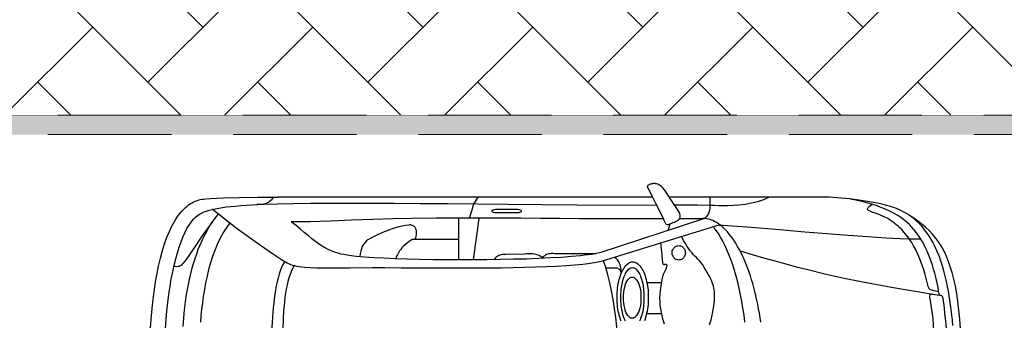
# Model space of a CAD drawing. Header units: millimetres. Extents: x 747415 to 1601423, y -236173 to 551995.
# Tile 39 of 256: x 937248 to 942312, y 7826 to 9372. Entities that reach past the tile are written whole.
import ezdxf

# ---------------------------------------------------------------- set-up
doc = ezdxf.new("R2010")
doc.units = ezdxf.units.MM
doc.header["$LTSCALE"] = 100
doc.header["$MEASUREMENT"] = 0
doc.linetypes.add('DASHED2', pattern=[9.525, 6.35, -3.175])
doc.layers.get('0').update_dxf_attribs({"linetype": 'CONTINUOUS', "lineweight": 0})
for name, color, linetype, lineweight in [('T--A9041_VERHARDING_Wegen', 21, 'CONTINUOUS', 0), ('T--L9042_BEPLANTING', 90, 'CONTINUOUS', 0), ('T--L9067_BEHEERVOORZIENING_Belijning', 7, 'DASHED2', 0)]:
    doc.layers.add(name, color=color, linetype=linetype, lineweight=lineweight)
doc.layers.add('T--A9072_BELIJNING', color=7, linetype='CONTINUOUS', lineweight=0, true_color=0xffffff)
doc.layers.add('T--L9041_VERHARDING_Wegen', color=7, linetype='CONTINUOUS')
doc.layers.add('T--L9082_INRICHTING_SPECIFIEK_Auto', color=8, linetype='CONTINUOUS')

# ---------------------------------------------------------------- blocks, each defined once
blk = doc.blocks.new('auto17')
for p, q in [((1548.1, -271.5), (1626.2, -271.5)), ((1545.7, -430.3), (1621.5, -430.3)), ((2513.2, -549), (2483.6, -761.2)), ((2588.4, -551.4), (2588.4, -761.2)), ((2589.8, -654.3), (2815.6, -654.3)), ((705, -871.5), (1505.7, -871)), ((1591.9, -871), (3520.1, -872))]:
    blk.add_line(p, q)
for points in [[(4097.9, -196), (4094.6, -242.6), (4090.3, -287.2), (4085.5, -330.8), (4080.3, -372.5), (4074.1, -412.2), (4067.5, -450.9), (4060.3, -487.2), (4052.7, -521.5), (4044.6, -554.8), (4036, -585.7), (4027, -614.1), (4017.5, -641.1), (4007.9, -666.1), (3997.4, -688.6), (3987, -709.7), (3976.5, -727.9), (3965, -743.5), (3954.1, -757.8), (3942.7, -769.5), (3930.7, -778.3), (3934.5, -774.4), (3927.4, -780.3), (3919.3, -785.7), (3909.3, -790.6), (3898.8, -795.5), (3886.4, -799.9), (3872.6, -803.8), (3857.9, -807.8), (3841.7, -811.7), (3823.6, -814.6), (3804, -818), (3783.1, -821), (3760.7, -823.4), (3736.9, -825.9), (3710.7, -828.3), (3683.1, -830.3), (3654, -832.3), (3623, -833.7), (3590.2, -835.2), (3519.7, -837.7), (3440.6, -839.1), (3352.5, -840.1), (3258.2, -841.1), (3154.3, -841.1), (3040.5, -840.6), (2919.5, -840.1), (2787.5, -839.1), (2645.1, -838.2), (2336.4, -835.2), (1979.7, -832.8), (1571.4, -830.3)], [(1299.4, -214.7), (1291.8, -240.2), (1285.6, -265.2), (1280.4, -290.1), (1276.6, -313.7), (1274.2, -336.2), (1273.2, -355.3), (1273.7, -372.5), (1274.7, -388.2), (1277, -402.4), (1279.9, -415.6), (1283.7, -427.4), (1288, -439.2), (1292.8, -450.4), (1298.5, -461.7), (1304.7, -473), (1310.9, -484.3), (1318, -496.5), (1326.6, -510.7), (1334.7, -523.5), (1342.8, -533.8), (1350.9, -543.6), (1359, -552.4), (1367.1, -560.7), (1374.7, -569), (1382.8, -577.4), (1390.4, -586.2), (1398.5, -595.5), (1406.1, -606.3), (1414.2, -618.6), (1423.8, -633.3), (1432.8, -649), (1443.8, -671.5)], [(1531.4, -218.6), (1537.6, -240.7), (1542.8, -260.8), (1547.1, -279.4), (1550.5, -298), (1552.8, -315.7), (1553.8, -333.8), (1554.3, -351.9), (1553.3, -371), (1551.4, -391.6), (1549, -413.2), (1545.2, -437.2), (1540, -463.7), (1536.2, -475.4), (1530, -488.7), (1523.3, -502.4), (1521, -508.8), (1519, -514.6), (1518.1, -519.1), (1518.1, -521), (1518.5, -523), (1519, -523.9), (1520, -525), (1521.9, -525.9), (1523.8, -525.9), (1526.7, -525.9), (1528.6, -525.4), (1530.9, -525), (1532.9, -524.4), (1534.3, -524.4), (1535.7, -525), (1536.7, -525.4), (1538.1, -527.4), (1539, -530.3), (1539.5, -534.3), (1540.5, -539.7), (1540.9, -547), (1543.3, -576.4), (1545.7, -605.8), (1549.5, -638.7)], [(8.1, -194.1), (11.9, -244.6), (16.6, -291.1), (21.9, -334.8), (28.1, -376.4), (35.2, -414.7), (43.3, -450.4), (51.9, -484.3), (61.4, -515.6), (71.9, -544.5), (83.3, -571.5), (95.3, -597), (108.6, -620.5), (122.4, -642.6), (137.7, -663.1), (153.8, -682.3), (170.5, -700.4), (188.6, -717.1), (207.7, -733.3), (227.7, -748.4), (248.6, -763.2), (271, -776.9)], [(48.1, -212.2), (50.5, -239.7), (53.3, -266.1), (56.2, -291.6), (59.5, -317.1), (62.9, -341.1), (66.7, -364.7), (70.5, -387.7), (74.8, -409.7), (79.1, -431.8), (83.8, -452.4), (89.1, -472.5), (94.3, -492.1), (99.5, -511.2), (105.2, -529.3), (111, -547), (117.2, -564.2), (123.8, -580.3), (130.5, -596), (137.2, -611.2), (144.3, -625.9), (151.5, -640.1), (159.1, -653.4), (167.2, -666.6), (174.8, -678.9), (183.4, -690.6), (192, -701.9), (200.5, -713.2), (209.6, -723.5), (218.6, -733.3), (228.1, -742.6), (237.7, -751.4), (247.7, -759.7), (257.7, -767.6), (267.7, -775.4), (278.6, -782.3), (289.1, -789.1), (300.1, -795), (311.5, -800.9), (322.9, -806.3), (334.4, -811.7), (346.3, -816.1), (359.1, -820.5), (373.9, -824.9), (390.1, -829.3), (407.3, -833.7), (426.3, -838.2), (445.9, -842.1), (466.3, -846), (487.8, -849.9), (509.7, -853.3), (532, -856.8), (554.9, -859.7), (577.8, -862.7)], [(1117.5, -228.4), (1122.2, -265.2), (1127.5, -300.9), (1133.7, -335.8), (1139.9, -369.6), (1147, -402.4), (1154.7, -434.3), (1162.7, -465.2), (1171.3, -495.1), (1180.3, -523.5), (1189.9, -550.9), (1199.9, -576.9), (1209.9, -600.9), (1220.4, -624.5), (1231.3, -646), (1242.8, -665.6), (1254.2, -684.3), (1266.1, -700.9), (1278, -715.6)], [(1766.7, 2), (1767.2, -51), (1769.1, -103.4), (1772, -154.4), (1776.3, -204.4), (1781.5, -252.9), (1787.7, -299.9), (1794.8, -345.6), (1803.4, -389.7), (1812.5, -431.3), (1822.5, -471.5), (1833.4, -509.8), (1844.9, -544.4)], [(3435.8, -519.6), (3443.5, -505.3), (3450.6, -490.1), (3456.8, -473.5), (3462.5, -456.3), (3467.7, -438.2), (3472, -419.1), (3476.3, -399), (3480.1, -378.4), (3483, -357.3), (3485.8, -335.8), (3487.7, -313.2), (3489.7, -290.1), (3492.5, -243.6), (3494.4, -195.1), (3494.9, -145.6), (3495.4, -96.1), (3495.4, -46.1), (3495.4, 2.9)], [(4173.7, -199), (4169.4, -260.8), (4163.7, -318.1), (4157.5, -372), (4149.9, -423.5), (4141.8, -471.5), (4132.7, -516.1), (4123.2, -557.8), (4112.7, -596.5), (4101.7, -631.8), (4089.8, -665.1), (4077.4, -695), (4064.6, -722), (4057.9, -734.7), (4051.3, -746.5), (4044.6, -757.8), (4037.5, -768.6), (4030.8, -778.3), (4023.6, -787.7), (4016, -796.5), (4008.9, -804.8), (4001.2, -812.2), (3994.1, -819.1), (3986.5, -825.4), (3978.9, -831.3), (3971.2, -836.7), (3963.6, -841.1), (3955.5, -845), (3947.9, -849), (3940.3, -851.9), (3932.2, -854.3), (3929.3, -856.3), (3925, -857.8), (3918.4, -859.2), (3910.7, -860.7), (3901.7, -861.7), (3890.8, -863.2), (3865.5, -865.1), (3835, -866.6), (3799.3, -868.1), (3718.3, -870), (3623, -871), (3517.8, -872)], [(75.7, -8.8), (75.7, -41.2), (76.2, -72.5), (77.1, -102.9), (78.1, -133.3), (79.5, -162.7), (81.4, -191.6), (83.3, -219.6), (85.7, -247.5), (88.6, -274), (91.4, -300.5), (94.8, -325.9), (98.6, -351), (99.5, -355.3), (101, -358.8), (101.9, -361.2), (103.4, -363.2), (104.8, -364.2), (106.7, -365.1), (110, -366.1), (113.8, -366.6), (118.1, -367.6)], [(139.1, -1.4), (139.1, -33.3), (139.6, -64.7), (140.5, -95.6), (141.5, -126.5), (143.4, -156.8), (145.3, -186.7), (147.6, -216.2), (150, -245.1), (153.4, -274), (157.2, -301.9), (161.5, -329.9), (166.2, -357.3), (166.2, -360.7), (165.7, -363.7), (165.7, -366.6), (165.3, -369.1), (164.3, -370.5), (163.4, -371.5), (161.5, -372.5), (159.6, -373.5), (156.2, -374.5), (152.4, -375)], [(1035.6, -228.4), (1039.4, -251.9), (1042.7, -275), (1047, -298), (1051.3, -320.6), (1056, -342.6), (1060.8, -364.2), (1066.1, -385.7), (1071.3, -406.3), (1077, -426.9), (1083.2, -447), (1089.4, -466.6), (1095.6, -485.3), (1102.2, -503.9), (1109.4, -522), (1116.5, -539.2), (1123.7, -556.3), (1131.3, -572.5), (1138.9, -588.2), (1147, -603.9), (1155.1, -618.1), (1163.2, -632.3), (1171.8, -645.5), (1180.3, -658.3), (1189.4, -670.5), (1198, -681.8), (1207, -692.6), (1216.1, -702.4), (1225.6, -711.7), (1235.1, -720), (1244.7, -727.9), (1254.2, -735.2), (1263.7, -741.1), (1273.2, -746.5), (1283.2, -751.4), (1293.3, -755.3), (1303.2, -758.3), (1313.3, -760.7), (1323.3, -761.7), (1333.3, -762.2)], [(3485.8, -539.2), (3493.5, -525), (3500.6, -509.2), (3507.3, -492.6), (3513, -474.9), (3518.7, -455.8), (3523.5, -436.2), (3527.8, -415.6), (3531.6, -394.6), (3535.4, -372.5), (3538.2, -349.5), (3541.1, -326.4), (3543.5, -302.4), (3545.4, -278.4), (3546.8, -253.9), (3548.3, -228.9), (3549.7, -203.9), (3550.6, -178.4), (3551.1, -152.9), (3552.1, -102), (3552.5, -51.5), (3552.5, -2)], [(3767.4, -737.7), (3776.4, -725.4), (3785.5, -712.7), (3794, -699.4), (3802.1, -685.7), (3809.8, -672), (3817.4, -657.8), (3831.7, -628.4), (3844.5, -597.5), (3855.5, -565.6), (3866.5, -533.3), (3875.5, -500), (3883.6, -466.1), (3891.2, -431.8), (3897.4, -397.5), (3903.1, -363.2), (3907.9, -328.9), (3912.2, -295.1), (3915, -261.3), (3917.9, -228.4)], [(3858.3, -742.6), (3866.9, -728.4), (3876, -713.7), (3885, -697.5), (3894.1, -680.8), (3903.1, -663.1), (3912.2, -644), (3921.2, -624), (3930.3, -602.4), (3938.8, -578.9), (3947.4, -554.8), (3955.5, -528.4), (3963.1, -500.4), (3970.8, -471), (3977.9, -439.6), (3984.6, -405.8), (3990.8, -371), (3996, -333.3), (4000.8, -293.1), (4005.1, -251.4), (4008.9, -206.8)], [(1614.3, -356.3), (1614.3, -343.6), (1614.8, -331.3), (1615.7, -319.6), (1617.2, -307.8), (1618.6, -296.5), (1620.5, -285.3), (1622.9, -274.5), (1625.3, -264.2), (1628.1, -254.4), (1631, -244.6), (1634.3, -235.8)], [(1754.8, -235.8), (1758.2, -244.6), (1761, -254.4), (1763.9, -264.2), (1766.2, -274.5), (1768.6, -285.3), (1770.6, -296.5), (1772, -307.8), (1773.4, -319.6), (1774.4, -331.3), (1774.8, -343.6), (1774.8, -356.3), (1774.8, -368.6), (1774.4, -380.9), (1773.4, -393.1), (1772, -404.9), (1770.6, -416.1), (1768.6, -427.4), (1766.2, -438.2), (1763.9, -448.5), (1761, -458.3), (1758.2, -467.6), (1754.8, -476.9), (1751, -485.3), (1747.7, -493.1), (1743.4, -500.4), (1739.1, -507.3), (1734.8, -513.7), (1730.5, -519.6), (1725.8, -524.4), (1720.5, -528.9), (1715.8, -532.3), (1710.5, -534.8), (1705.3, -537.2), (1700, -538.2), (1694.3, -538.7), (1688.6, -538.2), (1683.4, -537.2), (1678.1, -534.8), (1672.9, -532.3), (1668.1, -528.9), (1663.4, -524.4), (1658.6, -519.6), (1653.8, -513.7), (1649.5, -507.3), (1645.3, -500.4), (1641.4, -493.1), (1637.6, -485.3), (1634.3, -476.9), (1631, -467.6), (1628.1, -458.3), (1625.3, -448.5), (1622.9, -438.2), (1620.5, -427.4), (1618.6, -416.1), (1617.2, -404.9), (1615.7, -393.1), (1614.8, -380.9), (1614.3, -368.6), (1614.3, -356.3), (1614.3, -356.3)], [(1636.7, -355.8), (1637.2, -334.8), (1638.6, -314.7), (1641.4, -296), (1644.8, -278.4), (1649.1, -261.7), (1654.3, -247.5), (1656.7, -240.7), (1660, -234.3)], [(1732.5, -234.3), (1735.3, -240.7), (1738.1, -247.5), (1743.4, -261.7), (1747.2, -278.4), (1750.5, -296), (1752, -305.3), (1753.4, -315.2), (1754.3, -325), (1754.8, -334.8), (1755.3, -345.6), (1755.3, -355.8), (1755.3, -366.1), (1754.8, -376.9), (1754.3, -386.7), (1753.4, -396.5), (1752, -406.3), (1750.5, -415.6), (1747.2, -433.3), (1743.4, -450), (1738.1, -464.2), (1735.3, -471), (1732.5, -477.4), (1729.6, -483.3), (1726.2, -488.2), (1722.9, -493.1), (1719.1, -497), (1715.8, -500.9), (1711.9, -503.9), (1708.1, -506.3), (1704.3, -507.8), (1700.5, -508.8), (1696.2, -509.2), (1691.9, -508.8), (1688.1, -507.8), (1684.3, -506.3), (1680.5, -503.9), (1676.7, -500.9), (1672.9, -497), (1669.5, -493.1), (1666.2, -488.2), (1662.9, -483.3), (1660, -477.4), (1656.7, -471), (1654.3, -464.2), (1649.1, -450), (1644.8, -433.3), (1641.4, -415.6), (1638.6, -397), (1637.2, -376.9), (1636.7, -355.8), (1636.7, -355.8)], [(1652, -354.9), (1652.4, -340.7), (1653.3, -326.9), (1655.3, -313.7), (1658.1, -301.4), (1661, -290.1), (1665.3, -279.9), (1669.5, -271), (1674.3, -263.2), (1679.6, -257.3), (1682.4, -254.9), (1685.3, -252.9), (1688.1, -250.9), (1691, -250), (1693.9, -249), (1697.2, -249), (1700, -249), (1703.4, -250), (1706.2, -250.9), (1709.1, -252.9), (1711.9, -254.9), (1714.8, -257.3), (1720.1, -263.2), (1724.8, -271), (1729.1, -279.9), (1732.9, -290.1), (1735.8, -301.4), (1738.6, -313.7), (1740.5, -326.9), (1741.5, -340.7), (1742, -354.9), (1741.5, -369.1), (1740.5, -382.8), (1738.6, -396), (1735.8, -408.3), (1732.9, -419.6), (1729.1, -429.9), (1724.8, -438.7), (1720.1, -446.5), (1714.8, -452.4), (1711.9, -454.8), (1709.1, -456.8), (1706.2, -458.8), (1703.4, -459.8), (1700, -460.7), (1697.2, -460.7), (1691, -459.8), (1684.8, -457.3), (1679.6, -452.4), (1674.3, -446.5), (1669.5, -438.7), (1665.3, -429.9), (1661, -419.6), (1658.1, -408.3), (1655.3, -396), (1653.3, -382.8), (1652.4, -369.1), (1652, -354.9), (1652, -354.9)], [(117.2, -368.1), (121.5, -392.1), (125.8, -415.6), (131, -438.2), (136.2, -460.2), (141.5, -481.3), (147.2, -501.9), (153.4, -521.5), (160, -540.6), (166.7, -559.3), (173.4, -576.9), (181, -594.1), (188.6, -610.7), (196.2, -626.4), (204.8, -641.6), (212.9, -655.8), (222, -669.5), (231, -682.8), (240.5, -695), (250.1, -707.3), (260.1, -718.1), (270.1, -728.9), (280.6, -738.7), (291.5, -748), (302.5, -756.3), (315.8, -767.1), (331.5, -777.4), (349.6, -787.7), (369.2, -798), (391.1, -807.8), (413.9, -817.1), (438.2, -826.4), (464, -834.7), (491.1, -842.6), (518.2, -849.4), (546.8, -855.8), (575.4, -861.2)], [(1142.3, -595.5), (1080.8, -576.9), (1021.2, -559.7), (964.1, -543.6), (907.9, -527.9), (853.6, -513.7), (801.2, -500.9), (700.2, -476.4), (606.8, -455.8), (520.1, -438.2), (438.2, -422.5), (362.9, -408.8), (293.9, -397.5), (229.1, -386.7), (171, -376.9), (118.1, -368.1)], [(121.9, -385.2), (134.8, -387.7), (146.2, -389.7), (156.7, -392.6), (161.5, -394.6), (165.7, -397.5), (169.5, -400.9), (172.4, -405.8), (174.8, -411.7), (176.7, -419.1), (183.4, -447), (190.5, -474), (197.7, -498.5), (205.8, -522.5), (213.9, -545), (222.4, -565.6), (231.5, -585.7), (240.5, -604.3), (250.1, -621.5), (259.6, -637.7), (269.6, -652.9), (279.6, -667.1), (289.6, -679.8), (299.6, -692.1), (309.6, -703.4), (320.1, -713.7), (330.1, -723), (340.6, -731.8), (350.6, -739.6), (360.6, -747), (370.1, -753.4), (379.6, -759.3), (389.1, -764.6), (398.7, -769.5), (416.3, -777.9), (432.5, -784.2), (446.8, -789.6), (459.7, -793.5), (470.6, -797.5), (478.7, -800.4), (482, -802.4), (484.4, -803.8), (485.8, -805.8), (487.3, -807.8), (487.3, -809.7), (486.8, -812.2), (483.5, -817.6), (476.3, -824.4), (464.4, -833.2)], [(1247, -728.9), (1857.2, -540.6), (1882, -534.8), (1913.4, -529.8), (1950.6, -525.4), (1991.6, -521.5), (2036.8, -518.1), (2086.4, -515.6), (2138.7, -513.2), (2194, -511.2), (2251.6, -509.2), (2310.2, -508.3), (2370.7, -507.3), (2431.7, -506.8), (2554.1, -505.8), (2672.8, -505.8), (2783.2, -506.8), (2885.2, -507.3), (2969.5, -508.3), (3032.4, -508.3), (3148.6, -507.3), (3243.4, -506.3), (3319.6, -506.8), (3353.4, -507.8), (3383, -509.8), (3409.2, -513.2), (3421.5, -515.6), (3432.5, -518.1), (3443.5, -521), (3453.5, -524.4), (3463, -528.4), (3471.6, -532.8), (3501.1, -549.9), (3547.3, -579.8), (3609.2, -622.5), (3643.5, -646.5), (3681.1, -673.9), (3721.6, -704.3), (3764.5, -736.7), (3809.8, -772), (3857.9, -810.2)], [(1751.4, -484.4), (1753.4, -500.9), (1754.8, -508.8), (1756.7, -516.6), (1759.6, -524.4), (1762.4, -531.3), (1765.8, -538.2), (1769.1, -544.1), (1772.9, -549.5), (1777.2, -554.4), (1785.4, -562.8)], [(1752.1, -482.8), (1753.3, -485.8), (1754.8, -489.7), (1756.7, -493.2), (1759.5, -496.1), (1761.9, -499), (1764.8, -501.5), (1768.1, -503.4), (1771.4, -504.9), (1775.3, -505.9), (1779.1, -505.9), (1832.3, -505.9)], [(1330.9, -759.3), (1863.4, -585.7), (1875.3, -582.8), (1889.6, -579.8), (1905.8, -577.4), (1923.4, -574.9), (1942.5, -572.5), (1963.5, -570), (2009.2, -565.6), (2060.6, -561.7), (2117.3, -558.8), (2176.9, -555.8), (2240.2, -553.4), (2306.9, -551.9), (2374.5, -550.4), (2444.1, -549.5), (2514.6, -549), (2585.1, -549), (2655.1, -549), (2723.2, -549.9), (2790.4, -551.4), (2854.7, -552.9), (2915.7, -554.8), (2973.8, -557.3), (3026.7, -560.2), (3073.8, -563.7), (3116.7, -567.1), (3152.4, -571.5), (3180.5, -575.9), (3195.8, -578.9), (3210, -582.8), (3223.4, -586.7), (3236.7, -591.6), (3249.1, -596.5), (3261, -601.9), (3283.9, -614.1), (3304.8, -627.4), (3324.8, -642.1), (3344.8, -657.8), (3363.9, -673.9), (3383.9, -690.6), (3403.9, -707.8), (3425.3, -725.4), (3448.7, -742.6)], [(1423.8, -585.2), (1424.2, -580.3), (1424.7, -575.4), (1426.6, -571), (1428.5, -566.6), (1430.9, -562.7), (1433.8, -559.3), (1437.1, -556.3), (1440.4, -553.4), (1444.3, -551.4), (1448.5, -549.9), (1452.8, -549), (1457.6, -548.4), (1462.3, -549), (1466.6, -549.9), (1470.9, -551.4), (1475.2, -553.4), (1478.6, -556.3), (1481.9, -559.3), (1484.7, -562.7), (1487.1, -566.6), (1489, -571), (1490.9, -575.4), (1491.9, -580.3), (1491.9, -585.2), (1491.9, -590.1), (1490.9, -595), (1489, -600), (1487.1, -603.9), (1484.7, -608.3), (1481.9, -611.7), (1478.6, -614.6), (1475.2, -617.6), (1470.9, -619.5), (1466.6, -621), (1462.3, -622), (1457.6, -622.5), (1452.8, -622), (1448.5, -621), (1444.3, -619.5), (1440.4, -617.6), (1437.1, -614.6), (1433.8, -611.7), (1430.9, -608.3), (1428.5, -603.9), (1426.6, -600), (1424.7, -595), (1424.2, -590.1), (1423.8, -585.2), (1423.8, -585.2)], [(1883, -580.8), (2094.5, -580.8), (2104, -581.3), (2112.5, -581.3), (2119.7, -580.3), (2126.8, -579.4), (2132.6, -577.9), (2138.3, -575.9), (2143, -573.5), (2147.3, -570.5), (2150.6, -567.6), (2154.5, -564.2), (2159.9, -556.7)], [(2347.9, -576.4), (2354.1, -576.4), (2360.3, -576.4), (2366, -575.9), (2371.7, -574.4), (2377.4, -573), (2382.6, -571), (2387.4, -569), (2392.2, -566.1), (2396.5, -562.7), (2400.7, -558.8), (2404.5, -554.8), (2408.3, -550)], [(2815.6, -654.3), (2828, -654.3), (2846.1, -641.6), (2861.9, -629.8), (2875.2, -617.6), (2881.4, -610.7), (2887.1, -602.9), (2893.3, -595), (2899, -585.7), (2904.7, -575.4), (2910.9, -564.2), (2910.9, -554.7)], [(3824.5, -786.7), (3846.9, -757.8), (3867.9, -729.8), (3887.9, -701.9), (3906.9, -675.4), (3924.6, -649.9), (3940.3, -626.4), (3969.3, -582.8), (3991.3, -550.4), (4006, -531.8), (4011.2, -526.4), (4015.5, -522), (4020.3, -519.1), (4024.6, -516.6), (4028.4, -515.1), (4032.7, -514.6), (4040.3, -513.7), (4047.4, -514.2), (4055.1, -514.6)], [(2157.3, -560.2), (2171.1, -569), (2175.4, -571.5), (2180.2, -573.5), (2185.9, -575.4), (2192.6, -576.9), (2200.2, -578.4), (2208.3, -579.4), (2217.8, -579.8), (2227.3, -579.8), (2238.8, -579.4), (2250.7, -578.4), (2351, -576.4)], [(2813.7, -654.3), (2810.4, -662.7), (2808.5, -671), (2807.1, -679.8), (2806.6, -688.6), (2807.1, -697.5), (2809, -705.3), (2811.3, -712.2), (2815.6, -718.6), (2821.3, -723), (2824.2, -724.9), (2828, -726.4), (2831.8, -727.4), (2836.1, -728.4), (2840.9, -728.4), (2846.1, -727.9), (2863.3, -725.4), (2880.4, -722), (2897.6, -718.1), (2914.2, -713.7), (2931.4, -708.3), (2948, -702.4), (2981.4, -689.1), (3013.8, -674.9), (3044.8, -659.2), (3056.2, -652.9), (3065.2, -645), (3072.9, -636.7), (3079.5, -627.4), (3085.2, -617.1), (3089.5, -606.3)], [(3089.5, -606.3), (3093.3, -593.6), (3096.2, -579.8), (3098.7, -565.7)], [(1247.5, -727.9), (1230.8, -727.9), (1182.7, -724.9), (1108.4, -719.1), (1021.2, -711.7), (919.3, -703.4), (808.8, -694), (695.9, -684.7), (586.3, -675.9), (484.9, -668.5), (392.5, -662.2), (320.1, -658.3), (273.4, -657.8), (214.8, -657.8)], [(1512.9, -700.9), (1509, -712.2), (1505.2, -722), (1502.4, -733.3)], [(1335.2, -760.2), (1376.6, -760.2), (1415.2, -759.7), (1454.2, -759.3)], [(1501.9, -734.2), (1493.8, -738.2), (1487.1, -741.1), (1480.4, -743.5), (1473.8, -746.5), (1467.1, -750.4), (1459.5, -755.3), (1456.2, -758.3), (1453.8, -761.2), (1451.9, -765.1), (1450.9, -768.6), (1450, -772.5), (1450.5, -776.9), (1451.9, -785.7), (1455.7, -794.5), (1460.9, -802.8), (1480.9, -833.2), (1498.1, -859.7), (1513.3, -882.8), (1526.2, -902.4), (1537.1, -917.1), (1545.2, -925.4), (1552.8, -931.3), (1559.5, -935.2), (1565.7, -937.6), (1571.4, -939.6), (1576.7, -940.6), (1580.5, -941.1), (1585.2, -941.1), (1589.5, -941.1), (1593.3, -940.6), (1597.2, -940.1), (1600.5, -939.1), (1603.8, -938.1), (1609.1, -936.2), (1613.4, -933.7), (1616.2, -931.8), (1618.1, -930.3), (1619.1, -928.3), (1619.6, -926.4), (1619.1, -923.9), (1618.1, -921), (1616.7, -917.6), (1612.4, -909.2), (1605.3, -896.5), (1595.7, -878.9), (1576.7, -841.1), (1557.1, -801.4), (1535.7, -758.8)], [(1501.4, -734.2), (1506.2, -732.3), (1509.5, -730.8), (1512.9, -729.8), (1515.7, -729.4), (1518.1, -729.8), (1520, -730.8), (1524.3, -735.2), (1529, -744.1), (1535.7, -758.8)], [(1536.7, -759.3), (1652, -759.3), (1761, -759.3), (1865.8, -759.7), (1968.2, -760.2), (2069.2, -761.2), (2169.2, -762.2), (2270.2, -762.7), (2373.6, -763.2), (2480.3, -763.6), (2590.8, -763.6), (2707.5, -763.2), (2831.8, -762.2), (2926.6, -760.7), (3030.9, -757.3), (3140, -753.4), (3249.6, -748.9), (3354.4, -745.5), (3451.1, -744.1)], [(1298, -870.5), (1298.5, -861.2), (1298.5, -851.4), (1298.5, -842.1), (1298, -833.2), (1297.5, -823.9), (1298, -815.1), (1298.9, -805.8), (1301.4, -797), (1305.2, -788.1), (1309.9, -779.3), (1316.6, -771), (1326.1, -762.2)], [(2294.5, -790.1), (2390.8, -790.1), (2397.9, -790.6), (2404.5, -791.6), (2409.8, -793.1), (2414.6, -795), (2416.9, -797.5), (2417.9, -799.9), (2417.9, -801.4), (2416.9, -802.4), (2415.5, -803.8), (2414.1, -804.8), (2412.2, -805.8), (2409.8, -806.8), (2404.5, -808.3), (2397.9, -809.2), (2390.8, -809.7), (2294.5, -809.7), (2287.4, -809.2), (2280.7, -808.3), (2275.5, -806.8), (2270.7, -804.8), (2268.3, -802.4), (2267.4, -799.9), (2268.3, -797.5), (2270.7, -795), (2275.5, -793.1), (2280.7, -791.6), (2287.4, -790.6), (2294.5, -790.1), (2294.5, -790.1)], [(2534.1, -763.6), (2522.7, -800.9), (2517.5, -818.5), (2514.6, -826.9), (2511.3, -835.2), (2507, -844), (2502.2, -852.4), (2496.5, -861.2), (2489.3, -870)], [(992.7, -871.5), (1007, -864.6), (1021.7, -858.3), (1037, -852.9), (1052.2, -847.9), (1067.9, -843.6), (1083.6, -840.1), (1115.6, -834.2), (1147, -830.3), (1177, -828.3), (1205.6, -827.4), (1231.8, -826.9), (1254.2, -827.4), (1274.2, -828.3), (1289, -828.8), (1298.5, -829.3), (1361.4, -829.8), (1418.5, -829.8), (1479, -829.8)], [(3544.4, -871.5), (3549.2, -863.2), (3554.4, -856.8), (3560.2, -850.9), (3565.9, -846), (3572.5, -842.6), (3579.2, -839.6), (3586.4, -837.2), (3593.5, -835.7), (3601.6, -834.2), (3609.7, -833.7), (3618.7, -833.2), (3627.8, -833.2)], [(577.8, -862.7), (599.7, -865.1), (621.1, -867.1), (642.6, -868.5), (663.5, -870), (684, -871), (704, -871.5)]]:
    blk.add_lwpolyline(points)
blk = doc.blocks.new('9041_parkeerplaats_6000x2500_belijning')
at = {"layer": 'T--A9072_BELIJNING', "linetype": 'Continuous'}
h = blk.add_hatch(color=256, dxfattribs=at)
h.paths.add_polyline_path([(1150, -2950), (1150, 2950), (-1150, 2950), (-1150, -2950)], flags=16)
h.paths.add_polyline_path([(1250, -3000), (1250, 3000), (-1250, 3000), (-1250, -3000)])
at = {"layer": 'T--L9067_BEHEERVOORZIENING_Belijning'}
for points in [[(1250, -3000), (1250, 3000), (-1250, 3000), (-1250, -3000)], [(1150, -2950), (1150, 2950), (-1150, 2950), (-1150, -2950)]]:
    blk.add_lwpolyline(points, close=True, dxfattribs=at)
blk = doc.blocks.new('*U306')
at = {"layer": 'T--L9067_BEHEERVOORZIENING_Belijning', "linetype": 'Continuous', "rotation": 270}
blk.add_blockref('9041_parkeerplaats_6000x2500_belijning', (0, 0, -0.5), dxfattribs=at)
blk = doc.blocks.new('*U307')
at = {"layer": 'T--L9067_BEHEERVOORZIENING_Belijning', "color": 0, "linetype": 'ByBlock', "lineweight": -2, "transparency": 16777216}
blk.add_blockref('*U306', (18000, 0), dxfattribs=at)

msp = doc.modelspace()

# ---------------------------------------------------------------- hatches: boundary and pattern name
at = {"layer": 'T--A9041_VERHARDING_Wegen', "linetype": 'Continuous'}
h = msp.add_hatch(dxfattribs=at)
h.set_pattern_fill('AR-HBONE', color=256, scale=100, style=0)
h.paths.add_polyline_path([(948841.05, 8881.008), (948841.05, 12620.844), (916464.788, 12620.844), (915755.379, 8881.008)])
at = {"layer": 'T--L9042_BEPLANTING', "linetype": 'Continuous'}
h = msp.add_hatch(dxfattribs=at)
h.set_pattern_fill('GRASS', color=256, scale=1500)
h.paths.add_polyline_path([(920694.889, 43104.951), (919423.058, 43389.519), (919663.241, 44462.977), (920834.286, 44200.96), (920854.106, 44289.542), (911553.104, 53727.654), (907101.671, 58246.391), (906991.232, 58348.85, -1.02315222), (906776.086, 58557.812), (898746.213, 66722.213), (897908, 66189.5), (894729.901, 63976.966), (893482.951, 63356.733), (892236, 62736.5), (889636.259, 61298.747), (888428.879, 60798.373), (885691, 59567.5), (882511.819, 58193.213), (881169.461, 57090.189), (878449.993, 54926.973), (875696.457, 52807.135), (872909.545, 50731.213), (871727.289, 49870.83), (870089.955, 48699.731), (867238.399, 46713.204), (864355.591, 44772.135), (861442.256, 42877.016), (858499.128, 41028.326), (855526.946, 39226.534), (852526.456, 37472.096), (849498.415, 35765.457), (846443.582, 34107.05), (843362.726, 32497.295), (840256.623, 30936.601), (839530.122, 30585.893), (840912.01, 27502.757), (840976.783, 27531.267), (844195.577, 20218.302), (844027.811, 20144.459), (846245.82, 13423.487), (846596.639, 13577.9), (846659.606, 13387.099), (845157.962, 12726.152), (846474.404, 9735.191), (846670.754, 9289.082), (850502.865, 582.514), (854447.832, -7566.502), (857401.96, -14113.687), (857801.96, -15037.267), (858684.862, -16305.094), (859061.462, -16649.146), (859470.142, -16941.517), (859917.5, -17174.693), (860389.423, -17349.59), (860879.312, -17473.72), (861378.739, -17526.373), (861888.62, -17521.661), (862379.813, -17447.301), (866958.533, -16810.337), (873676.476, -16162.232), (880268.847, -15763.188), (887268.263, -15521.99), (894239.26, -15388.923), (901232.603, -15381.953), (932291.459, -15402.049), (933890.747, -15369.225), (935486.375, -15279.952), (937084.943, -15126.714), (938664.823, -14903.829), (940241.044, -14624.494), (942226.528, -14318.627), (944224.099, -14089.92), (946226.246, -13931.776), (948232.967, -13844.195), (948414.6, -13804.076), (948563.433, -13695.224), (948667.184, -13546.78), (948955.369, -12854.935), (949171.162, -12139.44), (949227.086, -11909.065), (949370.486, -11169.919), (949449.008, -10413.722), (949456.967, -9662.099), (949408.476, -8914.136), (948111.05, 3901.008), (947631.05, 3901.008), (947631.05, 3966.008), (944521.05, 3966.008), (944521.05, 3901.008), (944041.05, 3901.008), (944041.05, 3966.008), (941171.05, 3966.008), (941171.05, 3901.008), (940691.05, 3901.008), (940691.05, 3966.008), (937581.05, 3966.008), (937581.05, 3901.008), (937101.05, 3901.008), (937101.05, 3966.008), (933991.05, 3966.008), (933991.05, 3901.008), (933511.05, 3901.008), (933511.05, 3966.008), (930641.05, 3966.008), (930641.05, 3901.008), (930161.05, 3901.008), (930161.05, 3966.008), (927051.05, 3966.008), (927051.05, 3901.008), (926571.05, 3901.008), (926571.05, 3966.008), (923461.05, 3966.008), (923461.05, 3901.008), (922981.05, 3901.008), (922981.05, 3966.008), (920111.05, 3966.008), (920111.05, 3901.008), (919631.05, 3901.008), (919631.05, 3966.008), (916521.05, 3966.008), (916521.05, 3901.008), (916041.05, 3901.008), (916041.05, 3966.008), (912931.05, 3966.008), (912931.05, 3901.008), (912451.05, 3901.008), (912451.05, 4381.008)])
h.paths.add_polyline_path([(901357.835, 41519.972, -0.32659314), (907260.057, 41488.688), (907750.923, 41125.77, -0.31969847), (909549.802, 35610.67), (897623.84, -2461.312, -0.31830381), (893025.303, -5963.699), (870593.58, -6739.611, -0.31258463), (865802.917, -3659.83), (861101.696, 7663.472, -0.34763823), (862789.795, 13632.461)], flags=16)

# ---------------------------------------------------------------- linework, layer by layer
at = {"layer": 'T--A9041_VERHARDING_Wegen', "linetype": 'Continuous', "const_width": 1}
msp.add_lwpolyline([(948841.05, 8881.008), (948841.05, 12620.844), (916464.788, 12620.844), (915755.379, 8881.008)], close=True, dxfattribs=at)
at = {"layer": 'T--L9041_VERHARDING_Wegen', "const_width": 1}
msp.add_lwpolyline([(948111.05, 6381.008), (948841.05, 6381.008), (948841.05, 8881.008), (915755.379, 8881.008)], dxfattribs=at)

# ---------------------------------------------------------------- block references
at = {"layer": 'T--L9067_BEHEERVOORZIENING_Belijning', "linetype": 'Continuous'}
msp.add_blockref('*U307', (921841.05, 7631.008, 0.5), dxfattribs=at)
at = {"layer": 'T--L9082_INRICHTING_SPECIFIEK_Auto', "rotation": 180}
msp.add_blockref('auto17', (942095.5, 7588), dxfattribs=at)

doc.saveas('drawing.dxf')
